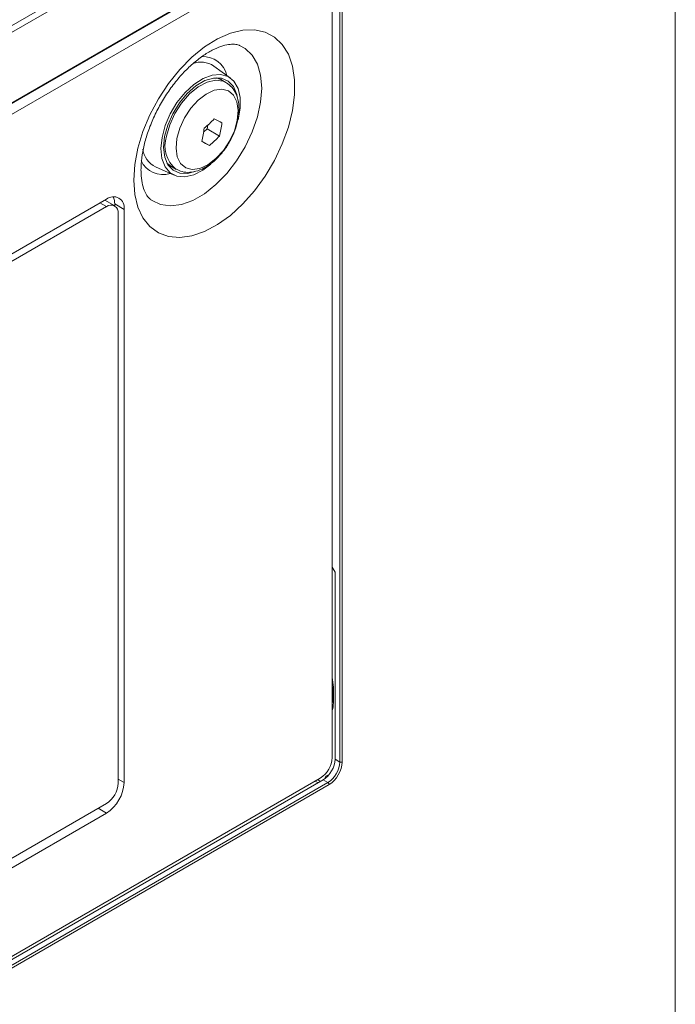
# Model space of a CAD drawing. Header units: millimetres. Extents: x 0 to 1118, y 0 to 864.
# Tile 215 of 235: x 953 to 972, y 600 to 629. Entities that reach past the tile are written whole.
import ezdxf

# ---------------------------------------------------------------- set-up
doc = ezdxf.new("R2010")
doc.units = ezdxf.units.MM

msp = doc.modelspace()

# ---------------------------------------------------------------- linework, layer by layer
at = {"color": 9, "linetype": 'Continuous', "lineweight": 0}
for p, q in [((893.304, 594.844), (1038.774, 678.822)), ((1038.861, 678.67), (893.391, 594.692)), ((972.402, 586.544), (972.402, 637.495)), ((898.456, 595.501), (962.024, 632.198)), ((962.343, 606.929), (962.343, 631.973)), ((962.413, 631.974), (962.413, 606.929)), ((955.342, 623.586), (955.149, 623.698)), ((955.872, 623.504), (955.59, 623.667)), ((962.151, 609.176), (962.151, 608.79)), ((962.201, 607.011), (962.343, 606.929)), ((961.929, 606.503), (962.026, 606.559)), ((898.421, 569.62), (961.989, 606.317)), ((955.696, 606.419), (955.872, 606.317)), ((961.693, 606.309), (961.604, 606.36)), ((961.675, 606.401), (961.764, 606.35)), ((961.989, 606.317), (961.848, 606.398)), ((962.024, 606.256), (898.456, 569.559)), ((955.342, 605.399), (955.096, 605.541))]:
    msp.add_line(p, q, dxfattribs=at)
at = {"color": 7, "linetype": 'Continuous', "lineweight": 15}
for p, q in [((898.446, 595.478), (962.013, 632.175)), ((898.438, 595.471), (961.476, 631.862)), ((898.721, 595.308), (961.759, 631.699)), ((962.113, 631.495), (962.113, 607.062)), ((959.063, 627.444), (958.565, 627.803)), ((958.779, 627.395), (958.634, 627.451)), ((958.929, 627.308), (958.779, 627.395)), ((958.258, 625.817), (958.365, 625.916)), ((958.365, 625.916), (958.387, 626.035)), ((958.736, 625.702), (958.365, 625.916)), ((958.433, 625.423), (958.206, 625.554)), ((956.818, 624.778), (957.378, 624.526)), ((957.31, 624.78), (957.226, 624.787)), ((957.279, 624.797), (957.429, 624.71)), ((955.342, 623.81), (931.955, 610.308)), ((955.592, 623.611), (955.295, 623.783)), ((955.342, 623.586), (905.138, 594.604)), ((955.59, 623.612), (955.59, 623.667)), ((955.872, 606.317), (955.872, 623.504)), ((955.696, 606.296), (955.696, 623.382)), ((962.201, 612.625), (962.113, 612.775)), ((962.201, 607.011), (962.201, 612.625)), ((962.113, 609.46), (962.151, 609.176)), ((962.137, 609.196), (962.137, 608.81)), ((962.144, 608.715), (962.149, 608.792)), ((961.848, 606.398), (898.285, 569.704)), ((961.759, 606.449), (898.721, 570.058)), ((905.138, 576.701), (955.342, 605.684)), ((905.138, 576.416), (955.342, 605.399))]:
    msp.add_line(p, q, dxfattribs=at)
at = {"color": 9, "linetype": 'Continuous', "lineweight": 0, "flags": 128}
for points in [[(956.162, 624.385), (956.193, 623.955), (956.286, 623.573), (956.438, 623.248), (956.646, 622.989), (956.904, 622.802), (957.205, 622.691), (957.542, 622.661), (957.905, 622.712), (958.286, 622.842), (958.674, 623.048), (959.06, 623.325), (959.434, 623.666), (959.785, 624.061), (960.105, 624.501), (960.385, 624.973), (960.619, 625.467), (960.8, 625.969), (960.923, 626.466), (960.985, 626.945), (960.985, 627.394), (960.923, 627.801), (960.8, 628.156), (960.619, 628.449), (960.385, 628.673), (960.105, 628.822), (959.785, 628.892), (959.434, 628.882), (959.06, 628.791), (958.674, 628.623), (958.286, 628.38), (957.905, 628.071), (957.542, 627.702), (957.205, 627.283), (956.904, 626.825), (956.646, 626.34), (956.438, 625.841), (956.286, 625.34), (956.193, 624.85), (956.162, 624.385)], [(959.337, 628.422), (959.508, 628.33), (959.718, 628.13), (959.874, 627.858), (959.969, 627.526), (960.002, 627.143), (959.969, 626.722), (959.874, 626.279), (959.718, 625.828), (959.508, 625.385), (959.249, 624.964), (958.952, 624.58), (958.627, 624.246), (958.283, 623.974), (957.934, 623.773), (957.591, 623.648), (957.265, 623.606), (956.968, 623.647), (956.71, 623.77), (956.675, 623.795)], [(957.147, 625.698), (957.241, 626.039), (957.393, 626.379), (957.595, 626.695), (957.834, 626.968), (958.094, 627.181), (958.36, 627.321), (958.614, 627.377), (958.841, 627.348), (958.938, 627.303)], [(957.455, 625.63), (957.43, 625.336), (957.469, 625.081), (957.568, 624.882), (957.721, 624.752), (957.918, 624.701), (958.146, 624.732), (958.388, 624.843), (958.628, 625.026), (958.85, 625.269), (959.039, 625.555), (959.182, 625.865), (959.268, 626.177), (959.293, 626.471), (959.255, 626.726), (959.156, 626.926), (959.002, 627.055), (958.805, 627.106), (958.578, 627.075), (958.336, 626.965), (958.096, 626.782), (957.874, 626.539), (957.685, 626.253), (957.542, 625.943), (957.455, 625.63)], [(961.919, 606.448), (961.915, 606.453), (961.909, 606.457)]]:
    msp.add_lwpolyline(points, dxfattribs=at)
at = {"color": 7, "linetype": 'Continuous', "lineweight": 15, "flags": 128}
for points in [[(957.01, 625.664), (957.105, 626.019), (957.258, 626.374), (957.459, 626.71), (957.7, 627.008), (957.965, 627.253), (958.242, 627.431), (958.515, 627.532), (958.769, 627.552), (958.991, 627.488), (959.169, 627.346), (959.292, 627.131), (959.356, 626.856), (959.356, 626.536), (959.291, 626.188), (959.291, 626.187)], [(959.265, 626.884), (959.25, 626.954), (959.153, 627.187), (958.999, 627.352), (958.796, 627.439), (958.558, 627.443), (958.297, 627.365), (958.028, 627.207), (957.768, 626.981), (957.531, 626.698), (957.332, 626.375), (957.181, 626.032), (957.087, 625.687)], [(958.761, 627.445), (958.799, 627.391), (958.807, 627.379)], [(958.475, 624.858), (958.238, 624.677), (957.962, 624.537), (957.696, 624.476), (957.457, 624.498), (957.255, 624.602), (957.103, 624.781), (957.009, 625.028), (956.977, 625.327), (957.01, 625.664)], [(957.087, 625.687), (957.057, 625.362), (957.091, 625.074), (957.188, 624.841), (957.343, 624.676), (957.545, 624.589), (957.783, 624.585), (957.981, 624.637)], [(957.158, 624.894), (957.182, 624.87), (957.279, 624.797)]]:
    msp.add_lwpolyline(points, dxfattribs=at)
at = {"color": 7, "linetype": 'Continuous', "lineweight": 15}
for centre, radius, start, end in [((958.176, 627.217), 0.704, 56.4227, 110.4047), ((955.568, 629.183), 4.226, 309.8526, 315.4441), ((973.937, 655.73), 33.269, 242.5076, 242.9529), ((954.726, 626.648), 4.12, 346.7273, 352.3545), ((954.193, 626.487), 4.12, 346.7273, 352.3545), ((973.561, 655.053), 33.269, 242.5076, 242.9529), ((955.724, 628.667), 4.226, 309.8526, 315.4441), ((957.14, 625.417), 0.716, 188.2707, 243.2683), ((955.549, 623.556), 0.328, 350.786, 129.2033), ((955.105, 623.683), 0.485, 358.038, 23.9953), ((955.48, 623.417), 0.218, 350.786, 129.2033), ((962.162, 609.198), 0.0248, 185.333, 244.6145), ((961.345, 607.097), 0.768, 302.6055, 357.3945), ((954.721, 606.37), 1.153, 302.6055, 357.3945), ((954.928, 606.331), 0.768, 302.6055, 357.3945)]:
    msp.add_arc(centre, radius, start, end, dxfattribs=at)
at = {"color": 9, "linetype": 'Continuous', "lineweight": 0}
for centre, radius, start, end in [((958.236, 627.348), 0.741, 13.5632, 92.4247), ((957.977, 625.402), 0.881, 160.3761, 232.2497), ((957.042, 625.276), 0.728, 204.677, 287.269), ((962.162, 608.813), 0.0248, 185.333, 244.6145), ((962.377, 606.998), 0.077, 243.2338, 297.3435), ((961.883, 606.475), 0.0543, 345.895, 30.5179), ((961.947, 606.252), 0.077, 2.6523, 56.7703)]:
    msp.add_arc(centre, radius, start, end, dxfattribs=at)
at = {"color": 7, "linetype": 'Continuous', "lineweight": 15}
msp.add_ellipse((961.847, 606.807), major_axis=(0.25, 0.433), ratio=0.577557, start_param=3.927062, end_param=5.497554, dxfattribs=at)
at = {"color": 9, "linetype": 'Continuous', "lineweight": 0}
for centre, major_axis, ratio, end_param in [((961.988, 606.725), (0.25, 0.433), 0.579607, 5.497553), ((962.024, 606.705), (0.275, 0.476), 0.577557, 5.497554)]:
    msp.add_ellipse(centre, major_axis=major_axis, ratio=ratio, start_param=3.927062, end_param=end_param, dxfattribs=at)
at = {"color": 7, "linetype": 'Continuous', "lineweight": 15}
for points, knots in [([(956.379, 624.688), (956.381, 624.747), (956.384, 624.918), (956.425, 625.232), (956.519, 625.631), (956.663, 626.046), (956.851, 626.462), (957.08, 626.865), (957.343, 627.244), (957.629, 627.585), (957.929, 627.878), (958.23, 628.114), (958.52, 628.289), (958.785, 628.402), (959.013, 628.457), (959.192, 628.46), (959.291, 628.445), (959.33, 628.423), (959.336, 628.419)], [0, 0, 0, 0, 0.034883, 0.102021, 0.169834, 0.238333, 0.307349, 0.376656, 0.44601, 0.515091, 0.583648, 0.651462, 0.718388, 0.784484, 0.850274, 0.916726, 0.986546, 1, 1, 1, 1]), ([(959.036, 625.536), (959.081, 625.62), (959.181, 625.805), (959.278, 626.109), (959.329, 626.429), (959.315, 626.722), (959.239, 626.971), (959.117, 627.172), (958.998, 627.258), (958.941, 627.299)], [0, 0, 0, 0, 0.127441, 0.28269, 0.439649, 0.599357, 0.741994, 0.876425, 1, 1, 1, 1]), ([(957.444, 624.709), (957.499, 624.682), (957.623, 624.619), (957.846, 624.608), (958.09, 624.656), (958.34, 624.774), (958.588, 624.956), (958.815, 625.197), (958.967, 625.398), (959.027, 625.518), (959.036, 625.536)], [0, 0, 0, 0, 0.1061917, 0.2385595, 0.3743236, 0.5184563, 0.6692315, 0.8215784, 0.9734332, 1, 1, 1, 1]), ([(956.672, 623.798), (956.641, 623.825), (956.581, 623.878), (956.494, 624.026), (956.422, 624.234), (956.384, 624.463), (956.381, 624.63), (956.379, 624.688)], [0, 0, 0, 0, 0.235839, 0.452522, 0.659674, 0.880131, 1, 1, 1, 1]), ([(962.113, 608.523), (962.118, 608.534), (962.129, 608.556), (962.132, 608.584), (962.133, 608.599)], [0, 0, 0, 0, 0.4880018, 1, 1, 1, 1])]:
    msp.add_open_spline(points, degree=3, knots=knots, dxfattribs=at)
at = {"color": 9, "linetype": 'Continuous', "lineweight": 0}
msp.add_open_spline([(962.151, 608.79), (962.152, 608.688), (962.154, 608.571), (962.117, 608.488), (962.113, 608.478)], degree=3, knots=[0, 0, 0, 0, 0.8813323, 1, 1, 1, 1], dxfattribs=at)
msp.add_open_spline([(961.929, 606.503), (961.916, 606.495), (961.909, 606.479), (961.909, 606.457)], degree=3, dxfattribs=at)

doc.saveas('drawing.dxf')
